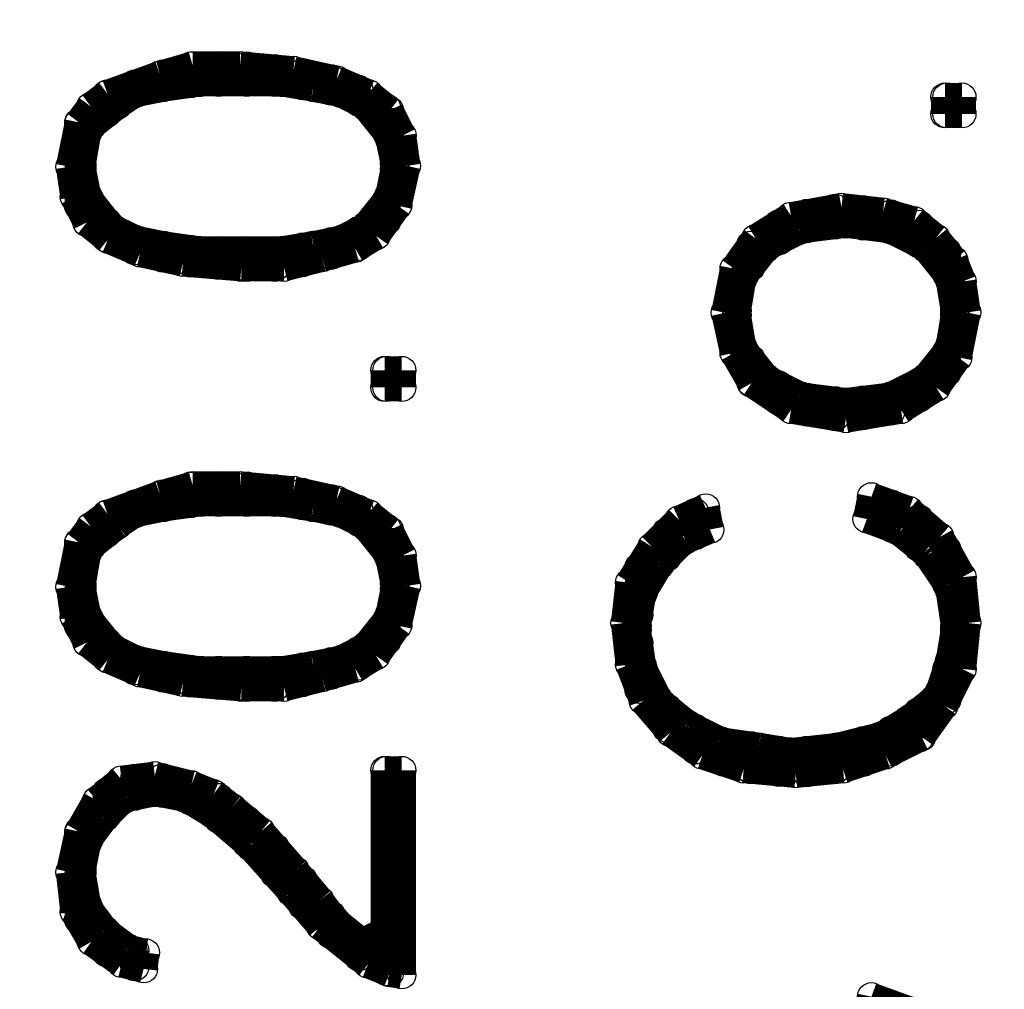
# Model space of a CAD drawing. Extents: x 97 to 162, y 100 to 201.
# Tile 13 of 47: x 102.84 to 104.6, y 144.63 to 146.36. Entities that reach past the tile are written whole.
import ezdxf

# ---------------------------------------------------------------- set-up
doc = ezdxf.new("R2010")
doc.units = 0
doc.layers.get('0').update_dxf_attribs({"linetype": 'CONTINUOUS'})
doc.layers.add('C-MASK_GBR', color=7, linetype='CONTINUOUS')
doc.layers.add('C-SILK_GBR', color=6, linetype='CONTINUOUS')

# ---------------------------------------------------------------- blocks, each defined once
blk = doc.blocks.new('ROUND_2')
blk.add_circle((0, 0), 0.025)

msp = doc.modelspace()

# ---------------------------------------------------------------- linework, layer by layer
at = {"layer": 'C-MASK_GBR', "const_width": 0.199898}
msp.add_lwpolyline([(112.951768, 154.795474, 0.8105042), (108.231686, 129.20345)], format="xyb", dxfattribs=at)
at = {"layer": 'C-SILK_GBR', "const_width": 0.199898}
msp.add_lwpolyline([(112.951768, 154.795474, 0.8105042), (108.231686, 129.20345)], format="xyb", dxfattribs=at)
at = {"layer": 'C-SILK_GBR', "const_width": 0.050038}
for points in [[(103.153464, 146.280378), (103.095298, 146.263614)], [(103.149908, 146.247612), (103.149908, 146.279362)], [(103.238046, 146.280378), (103.153464, 146.280378)], [(103.199946, 146.249898), (103.199946, 146.280378)], [(103.33355, 146.271742), (103.238046, 146.280378)], [(103.249984, 146.249898), (103.249984, 146.279362)], [(103.095298, 146.263614), (103.001318, 146.229578)], [(103.100124, 146.2405), (103.100124, 146.265138)], [(103.300022, 146.249898), (103.300022, 146.27479)], [(103.410258, 146.254724), (103.33355, 146.271742)], [(103.35006, 146.243802), (103.35006, 146.267932)], [(103.050086, 146.229832), (103.050086, 146.247358)], [(103.101902, 146.240754), (103.164386, 146.249644)], [(103.164386, 146.249644), (103.167942, 146.249898)], [(103.167942, 146.249898), (103.31069, 146.249898)], [(103.31069, 146.249898), (103.314754, 146.249644)], [(103.314754, 146.249644), (103.368348, 146.240754)], [(103.400098, 146.234404), (103.400098, 146.25701)], [(103.467408, 146.230086), (103.410258, 146.254724)], [(103.001318, 146.229578), (102.971346, 146.207226)], [(103.000048, 146.194272), (103.000048, 146.228562)], [(103.020114, 146.21002), (103.046784, 146.228054)], [(103.046784, 146.228054), (103.055928, 146.23161)], [(103.055928, 146.23161), (103.100378, 146.2405)], [(103.100378, 146.2405), (103.101902, 146.240754)], [(103.368348, 146.240754), (103.36911, 146.2405)], [(103.36911, 146.2405), (103.413814, 146.23161)], [(103.413814, 146.23161), (103.420164, 146.229578)], [(103.420164, 146.229578), (103.455724, 146.211544)], [(103.449882, 146.214592), (103.449882, 146.237706)], [(103.505, 146.19986), (103.467408, 146.230086)], [(102.973632, 146.17319), (103.018336, 146.20875)], [(103.018336, 146.20875), (103.020114, 146.21002)], [(103.455724, 146.211544), (103.464106, 146.20494)], [(104.526842, 146.22399), (104.496362, 146.22399)], [(104.496362, 146.22399), (104.496362, 146.193764)], [(104.499918, 146.193764), (104.499918, 146.22399)], [(104.526842, 146.193764), (104.526842, 146.22399)], [(102.971346, 146.207226), (102.950264, 146.178778)], [(103.464106, 146.20494), (103.49992, 146.160236)], [(103.49992, 146.159982), (103.49992, 146.204178)], [(103.527606, 146.154902), (103.505, 146.19986)], [(104.496362, 146.193764), (104.526842, 146.193764)], [(102.950264, 146.178778), (102.934262, 146.099276)], [(102.95001, 146.029172), (102.95001, 146.177762)], [(102.964742, 146.157696), (102.973632, 146.17319)], [(102.955598, 146.104102), (102.964742, 146.157696)], [(103.49992, 146.160236), (103.504746, 146.149568)], [(103.535226, 146.101054), (103.527606, 146.154902)], [(103.504746, 146.149568), (103.51389, 146.104864)], [(102.955344, 146.100038), (102.955598, 146.104102)], [(103.51389, 146.104864), (103.514398, 146.100038)], [(102.934262, 146.099276), (102.942136, 146.045174)], [(102.955852, 146.095212), (102.955344, 146.100038)], [(102.964742, 146.050508), (102.955852, 146.095212)], [(103.51389, 146.095212), (103.504746, 146.050508)], [(103.514398, 146.100038), (103.51389, 146.095212)], [(103.519478, 146.029934), (103.535226, 146.101054)], [(102.969822, 146.03984), (102.964742, 146.050508)], [(103.504746, 146.050508), (103.49992, 146.03984)], [(102.942136, 146.045174), (102.964488, 145.999962)], [(103.005382, 145.995136), (102.969822, 146.03984)], [(103.49992, 146.03984), (103.464106, 145.995136)], [(103.49992, 146.002756), (103.49992, 146.03984)], [(103.48087, 145.975832), (103.519478, 146.029934)], [(104.311704, 146.027394), (104.221788, 146.011138)], [(104.249982, 145.988786), (104.249982, 146.016218)], [(104.30002, 145.995136), (104.30002, 146.025362)], [(104.386126, 146.019012), (104.311704, 146.027394)], [(104.350058, 145.993612), (104.350058, 146.023076)], [(104.441752, 146.003264), (104.386126, 146.019012)], [(104.400096, 145.986754), (104.400096, 146.015202)], [(102.964488, 145.999962), (103.002334, 145.969736)], [(103.000048, 145.971768), (103.000048, 146.001994)], [(104.221788, 146.011138), (104.158542, 145.971514)], [(104.199944, 145.967196), (104.199944, 145.997422)], [(104.245156, 145.988278), (104.31653, 145.997168)], [(104.31653, 145.997168), (104.322626, 145.997168)], [(104.322626, 145.997168), (104.394254, 145.988278)], [(104.48036, 145.972276), (104.441752, 146.003264)], [(104.44988, 145.961862), (104.44988, 145.99666)], [(103.013764, 145.988278), (103.005382, 145.995136)], [(103.049578, 145.970498), (103.013764, 145.988278)], [(103.455724, 145.988278), (103.420164, 145.970498)], [(103.449882, 145.95729), (103.449882, 145.985484)], [(103.464106, 145.995136), (103.455724, 145.988278)], [(104.183434, 145.959068), (104.237028, 145.985738)], [(104.237028, 145.985738), (104.245156, 145.988278)], [(104.394254, 145.988278), (104.402128, 145.985738)], [(104.402128, 145.985738), (104.455722, 145.959068)], [(103.002334, 145.969736), (103.059484, 145.945352)], [(103.055928, 145.968466), (103.049578, 145.970498)], [(103.050086, 145.949416), (103.050086, 145.970244)], [(103.100378, 145.959322), (103.055928, 145.968466)], [(103.413814, 145.968466), (103.36911, 145.959322)], [(103.400098, 145.941034), (103.400098, 145.965672)], [(103.420164, 145.970498), (103.413814, 145.968466)], [(103.443532, 145.95348), (103.48087, 145.975832)], [(104.158542, 145.971514), (104.119934, 145.917412)], [(104.51211, 145.932906), (104.48036, 145.972276)], [(103.059484, 145.945352), (103.135938, 145.928334)], [(103.100124, 145.936208), (103.100124, 145.959576)], [(103.101902, 145.959068), (103.100378, 145.959322)], [(103.164386, 145.950178), (103.101902, 145.959068)], [(103.149908, 145.927064), (103.149908, 145.95221)], [(103.167942, 145.949924), (103.164386, 145.950178)], [(103.31069, 145.949924), (103.167942, 145.949924)], [(103.199946, 145.923), (103.199946, 145.949924)], [(103.249984, 145.919698), (103.249984, 145.949924)], [(103.300022, 145.919698), (103.300022, 145.949924)], [(103.314754, 145.950432), (103.31069, 145.949924)], [(103.368348, 145.959322), (103.314754, 145.950432)], [(103.35006, 145.92808), (103.35006, 145.956274)], [(103.36911, 145.959322), (103.368348, 145.959322)], [(103.384604, 145.936716), (103.443532, 145.95348)], [(104.139492, 145.907506), (104.175052, 145.95221)], [(104.149906, 145.920714), (104.149906, 145.959576)], [(104.175052, 145.95221), (104.183434, 145.959068)], [(104.455722, 145.959068), (104.464104, 145.95221)], [(104.464104, 145.95221), (104.499918, 145.907506)], [(104.499918, 145.907506), (104.499918, 145.947892)], [(103.135938, 145.928334), (103.240332, 145.919698)], [(103.316532, 145.919698), (103.384604, 145.936716)], [(104.52735, 145.894298), (104.51211, 145.932906)], [(103.240332, 145.919698), (103.316532, 145.919698)], [(104.119934, 145.917412), (104.104186, 145.838672)], [(104.125268, 145.842482), (104.134158, 145.896076)], [(104.134158, 145.896076), (104.139492, 145.907506)], [(104.499918, 145.907506), (104.504998, 145.896076)], [(104.504998, 145.896076), (104.513888, 145.842482)], [(104.535478, 145.83918), (104.52735, 145.894298)], [(104.104186, 145.838672), (104.119934, 145.767044)], [(104.125014, 145.838418), (104.125268, 145.842482)], [(104.125268, 145.834354), (104.125014, 145.838418)], [(104.513888, 145.842482), (104.514396, 145.838418)], [(104.514396, 145.838418), (104.513888, 145.834354)], [(104.519476, 145.75917), (104.535478, 145.83918)], [(104.134158, 145.78076), (104.125268, 145.834354)], [(104.513888, 145.834354), (104.504998, 145.78076)], [(104.139492, 145.76933), (104.134158, 145.78076)], [(104.175052, 145.724626), (104.139492, 145.76933)], [(104.499918, 145.76933), (104.464104, 145.724626)], [(104.504998, 145.78076), (104.499918, 145.76933)], [(104.499918, 145.732246), (104.499918, 145.76933)], [(104.119934, 145.767044), (104.150922, 145.712942)], [(104.149906, 145.71472), (104.149906, 145.755868)], [(104.480868, 145.705068), (104.519476, 145.75917)], [(103.526844, 145.735802), (103.496364, 145.735802)], [(103.496364, 145.735802), (103.496364, 145.705322)], [(103.49992, 145.705322), (103.49992, 145.735802)], [(103.526844, 145.705322), (103.526844, 145.735802)], [(104.183434, 145.717768), (104.175052, 145.724626)], [(104.237028, 145.691098), (104.183434, 145.717768)], [(104.455722, 145.717768), (104.402128, 145.691098)], [(104.464104, 145.724626), (104.455722, 145.717768)], [(103.496364, 145.705322), (103.526844, 145.705322)], [(104.150922, 145.712942), (104.221788, 145.665698)], [(104.199944, 145.68043), (104.199944, 145.70964)], [(104.417876, 145.665698), (104.480868, 145.705068)], [(104.44988, 145.686018), (104.44988, 145.714974)], [(104.245156, 145.688558), (104.237028, 145.691098)], [(104.31653, 145.679668), (104.245156, 145.688558)], [(104.249982, 145.661126), (104.249982, 145.68805)], [(104.30002, 145.652744), (104.30002, 145.6817)], [(104.394254, 145.688558), (104.322626, 145.679668)], [(104.350058, 145.654522), (104.350058, 145.68297)], [(104.402128, 145.691098), (104.394254, 145.688558)], [(104.400096, 145.662904), (104.400096, 145.690082)], [(104.221788, 145.665698), (104.319578, 145.649442)], [(104.322626, 145.679668), (104.31653, 145.679668)], [(104.319578, 145.649442), (104.417876, 145.665698)], [(103.153464, 145.530316), (103.095298, 145.513806)], [(103.149908, 145.497804), (103.149908, 145.5293)], [(103.238046, 145.530316), (103.153464, 145.530316)], [(103.199946, 145.50009), (103.199946, 145.530316)], [(103.33355, 145.52168), (103.238046, 145.530316)], [(103.249984, 145.50009), (103.249984, 145.5293)], [(103.300022, 145.50009), (103.300022, 145.524728)], [(103.095298, 145.513806), (103.001318, 145.479516)], [(103.100124, 145.490438), (103.100124, 145.515076)], [(103.410258, 145.504662), (103.33355, 145.52168)], [(103.35006, 145.49374), (103.35006, 145.518124)], [(103.400098, 145.484342), (103.400098, 145.506948)], [(103.467408, 145.480024), (103.410258, 145.504662)], [(104.365298, 145.51025), (104.35717, 145.470372)], [(104.431846, 145.48612), (104.365298, 145.51025)], [(103.050086, 145.47977), (103.050086, 145.497296)], [(103.055928, 145.481548), (103.100378, 145.490692)], [(103.100378, 145.490692), (103.101902, 145.490946)], [(103.101902, 145.490946), (103.164386, 145.499836)], [(103.164386, 145.499836), (103.167942, 145.50009)], [(103.167942, 145.50009), (103.31069, 145.50009)], [(103.31069, 145.50009), (103.314754, 145.499582)], [(103.314754, 145.499582), (103.368348, 145.490692)], [(103.368348, 145.490692), (103.36911, 145.490692)], [(103.36911, 145.490692), (103.413814, 145.481548)], [(103.449882, 145.46453), (103.449882, 145.487644)], [(104.069134, 145.490438), (104.021636, 145.469102)], [(104.076754, 145.451576), (104.069134, 145.490438)], [(104.400096, 145.45437), (104.400096, 145.49755)], [(103.001318, 145.479516), (102.971346, 145.457164)], [(103.000048, 145.44421), (103.000048, 145.4785)], [(103.020114, 145.460212), (103.046784, 145.477992)], [(103.046784, 145.477992), (103.055928, 145.481548)], [(103.413814, 145.481548), (103.420164, 145.479516)], [(103.420164, 145.479516), (103.455724, 145.461736)], [(103.505, 145.450052), (103.467408, 145.480024)], [(104.050084, 145.440146), (104.050084, 145.481802)], [(104.35717, 145.470372), (104.408732, 145.451068)], [(104.487472, 145.438368), (104.431846, 145.48612)], [(104.44988, 145.419572), (104.44988, 145.470626)], [(102.971346, 145.457164), (102.950264, 145.428716)], [(102.973632, 145.423128), (103.018336, 145.458688)], [(103.018336, 145.458688), (103.020114, 145.460212)], [(103.455724, 145.461736), (103.464106, 145.454878)], [(103.464106, 145.454878), (103.49992, 145.410174)], [(103.49992, 145.410174), (103.49992, 145.454116)], [(104.021636, 145.469102), (103.973376, 145.420842)], [(103.527606, 145.40484), (103.505, 145.450052)], [(104.000046, 145.4023), (104.000046, 145.447766)], [(104.033066, 145.43278), (104.076754, 145.451576)], [(104.408732, 145.451068), (104.41559, 145.447258)], [(104.41559, 145.447258), (104.460294, 145.411444)], [(104.52735, 145.366486), (104.487472, 145.438368)], [(102.950264, 145.428716), (102.934262, 145.349214)], [(102.95001, 145.27911), (102.95001, 145.427954)], [(102.964742, 145.407634), (102.973632, 145.423128)], [(103.973376, 145.420842), (103.933244, 145.356834)], [(103.989378, 145.391886), (104.025192, 145.427446)], [(104.025192, 145.427446), (104.033066, 145.43278)], [(102.955598, 145.35404), (102.964742, 145.407634)], [(103.49992, 145.410174), (103.504746, 145.399506)], [(103.504746, 145.399506), (103.51389, 145.354802)], [(103.535226, 145.350992), (103.527606, 145.40484)], [(104.460294, 145.411444), (104.465374, 145.405856)], [(104.465374, 145.405856), (104.501188, 145.352262)], [(104.499918, 145.35404), (104.499918, 145.415762)], [(103.950008, 145.29943), (103.950008, 145.383758)], [(103.958898, 145.342356), (103.985822, 145.38706)], [(103.985822, 145.38706), (103.989378, 145.391886)], [(104.535478, 145.284698), (104.52735, 145.366486)], [(102.934262, 145.349214), (102.942136, 145.295112)], [(102.955344, 145.349976), (102.955598, 145.35404)], [(102.955852, 145.34515), (102.955344, 145.349976)], [(103.51389, 145.354802), (103.514398, 145.349976)], [(103.514398, 145.349976), (103.51389, 145.34515)], [(103.519478, 145.280126), (103.535226, 145.350992)], [(103.933244, 145.356834), (103.925116, 145.284698)], [(104.501188, 145.352262), (104.504998, 145.341848)], [(102.964742, 145.300446), (102.955852, 145.34515)], [(103.51389, 145.34515), (103.504746, 145.300446)], [(103.946706, 145.280126), (103.955596, 145.333466)], [(103.955596, 145.333466), (103.958898, 145.342356)], [(104.504998, 145.341848), (104.514142, 145.279364)], [(102.942136, 145.295112), (102.964488, 145.2499)], [(102.969822, 145.289778), (102.964742, 145.300446)], [(103.504746, 145.300446), (103.49992, 145.289778)], [(103.005382, 145.245074), (102.969822, 145.289778)], [(103.49992, 145.289778), (103.464106, 145.245074)], [(103.48087, 145.226024), (103.519478, 145.280126)], [(103.49992, 145.252694), (103.49992, 145.289778)], [(103.925116, 145.284698), (103.933498, 145.210276)], [(103.946452, 145.275808), (103.946706, 145.280126)], [(104.514142, 145.279364), (104.514396, 145.275808)], [(104.52735, 145.202656), (104.535478, 145.284698)], [(103.946706, 145.272252), (103.946452, 145.275808)], [(103.955596, 145.209768), (103.946706, 145.272252)], [(104.513888, 145.271744), (104.504998, 145.21815)], [(104.514396, 145.275808), (104.513888, 145.271744)], [(102.964488, 145.2499), (103.002334, 145.219928)], [(103.000048, 145.221706), (103.000048, 145.251932)], [(103.013764, 145.23847), (103.005382, 145.245074)], [(103.464106, 145.245074), (103.455724, 145.23847)], [(103.950008, 145.16608), (103.950008, 145.249138)], [(103.049578, 145.220436), (103.013764, 145.23847)], [(103.455724, 145.23847), (103.420164, 145.220436)], [(103.443532, 145.203418), (103.48087, 145.226024)], [(103.449882, 145.207482), (103.449882, 145.235422)], [(103.002334, 145.219928), (103.059484, 145.19529)], [(103.055928, 145.218404), (103.049578, 145.220436)], [(103.050086, 145.199354), (103.050086, 145.220182)], [(103.100378, 145.209514), (103.055928, 145.218404)], [(103.100124, 145.1864), (103.100124, 145.209514)], [(103.101902, 145.20926), (103.100378, 145.209514)], [(103.164386, 145.20037), (103.101902, 145.20926)], [(103.368348, 145.20926), (103.314754, 145.20037)], [(103.35006, 145.178018), (103.35006, 145.206212)], [(103.36911, 145.209514), (103.368348, 145.20926)], [(103.413814, 145.218404), (103.36911, 145.209514)], [(103.400098, 145.190972), (103.400098, 145.21561)], [(103.420164, 145.220436), (103.413814, 145.218404)], [(103.933498, 145.210276), (103.957628, 145.146014)], [(103.957882, 145.202148), (103.955596, 145.209768)], [(104.503982, 145.21434), (104.486202, 145.160746)], [(104.504998, 145.21815), (104.503982, 145.21434)], [(103.059484, 145.19529), (103.135938, 145.178272)], [(103.149908, 145.177256), (103.149908, 145.202402)], [(103.167942, 145.200116), (103.164386, 145.20037)], [(103.31069, 145.200116), (103.167942, 145.200116)], [(103.199946, 145.172938), (103.199946, 145.200116)], [(103.249984, 145.169636), (103.249984, 145.200116)], [(103.300022, 145.169636), (103.300022, 145.200116)], [(103.314754, 145.20037), (103.31069, 145.200116)], [(103.384604, 145.186654), (103.443532, 145.203418)], [(103.984806, 145.148554), (103.957882, 145.202148)], [(104.494584, 145.137124), (104.52735, 145.202656)], [(104.499918, 145.147792), (104.499918, 145.202148)], [(103.135938, 145.178272), (103.240332, 145.169636)], [(103.316532, 145.169636), (103.384604, 145.186654)], [(103.240332, 145.169636), (103.316532, 145.169636)], [(104.486202, 145.160746), (104.478074, 145.149316)], [(103.957628, 145.146014), (104.006396, 145.089118)], [(103.99141, 145.140426), (103.984806, 145.148554)], [(104.036114, 145.104612), (103.99141, 145.140426)], [(104.478074, 145.149316), (104.43337, 145.113502)], [(104.454706, 145.081244), (104.494584, 145.137124)], [(104.000046, 145.096484), (104.000046, 145.133568)], [(104.44988, 145.078958), (104.44988, 145.12671)], [(104.040686, 145.101818), (104.036114, 145.104612)], [(104.09428, 145.074894), (104.040686, 145.101818)], [(104.43083, 145.111724), (104.386126, 145.0848)], [(104.43337, 145.113502), (104.43083, 145.111724)], [(104.006396, 145.089118), (104.063292, 145.048478)], [(104.050084, 145.057876), (104.050084, 145.096992)], [(104.386126, 145.0848), (104.379268, 145.082006)], [(104.400096, 145.053812), (104.400096, 145.093182)], [(104.1019, 145.072608), (104.09428, 145.074894)], [(104.100122, 145.036286), (104.100122, 145.072862)], [(104.16413, 145.063718), (104.1019, 145.072608)], [(104.149906, 145.02257), (104.149906, 145.06575)], [(104.379268, 145.082006), (104.307894, 145.064226)], [(104.350058, 145.035524), (104.350058, 145.07464)], [(104.390444, 145.048986), (104.454706, 145.081244)], [(104.063292, 145.048478), (104.137206, 145.02384)], [(104.217216, 145.054828), (104.16413, 145.063718)], [(104.199944, 145.017998), (104.199944, 145.057622)], [(104.224074, 145.054574), (104.217216, 145.054828)], [(104.304592, 145.063464), (104.224074, 145.054574)], [(104.249982, 145.017236), (104.249982, 145.057368)], [(104.30002, 145.022316), (104.30002, 145.062956)], [(104.307894, 145.064226), (104.304592, 145.063464)], [(104.314498, 145.023586), (104.390444, 145.048986)], [(103.526844, 145.021554), (103.496364, 145.021554)], [(103.496364, 145.021554), (103.496364, 144.734026)], [(103.49992, 144.66189), (103.49992, 145.021554)], [(103.526844, 144.656302), (103.526844, 145.021554)], [(104.137206, 145.02384), (104.23017, 145.015204)], [(104.23017, 145.015204), (104.314498, 145.023586)], [(103.026464, 145.00479), (102.982014, 144.967706)], [(103.0859, 145.012156), (103.026464, 145.00479)], [(103.050086, 144.975072), (103.050086, 145.007584)], [(103.151178, 144.9959), (103.0859, 145.012156)], [(103.100124, 144.980152), (103.100124, 145.0086)], [(103.149908, 144.96669), (103.149908, 144.996154)], [(103.19131, 144.979898), (103.151178, 144.9959)], [(103.000048, 144.940782), (103.000048, 144.982692)], [(103.037894, 144.972786), (103.082598, 144.981676)], [(103.082598, 144.981676), (103.092504, 144.981676)], [(103.092504, 144.981676), (103.136954, 144.972786)], [(103.223822, 144.95526), (103.19131, 144.979898)], [(102.982014, 144.967706), (102.950264, 144.912334)], [(102.99827, 144.939004), (103.025194, 144.965928)], [(103.025194, 144.965928), (103.037894, 144.972786)], [(103.136954, 144.972786), (103.145082, 144.969738)], [(103.145082, 144.969738), (103.189532, 144.942814)], [(103.199946, 144.934432), (103.199946, 144.973294)], [(103.189532, 144.942814), (103.193088, 144.940528)], [(103.275384, 144.912334), (103.223822, 144.95526)], [(102.969314, 144.90065), (102.995984, 144.936464)], [(102.995984, 144.936464), (102.99827, 144.939004)], [(103.193088, 144.940528), (103.255572, 144.886934)], [(103.249984, 144.891506), (103.249984, 144.933416)], [(102.950264, 144.912334), (102.934262, 144.83969)], [(102.95001, 144.754854), (102.95001, 144.910556)], [(103.336344, 144.842738), (103.275384, 144.912334)], [(102.955852, 144.84604), (102.964742, 144.89049)], [(102.964742, 144.89049), (102.969314, 144.90065)], [(103.255572, 144.886934), (103.257858, 144.884394)], [(103.257858, 144.884394), (103.329486, 144.80413)], [(103.300022, 144.83715), (103.300022, 144.88414)], [(102.934262, 144.83969), (102.942136, 144.76857)], [(102.955344, 144.84096), (102.955852, 144.84604)], [(102.955598, 144.836896), (102.955344, 144.84096)], [(102.964742, 144.783302), (102.955598, 144.836896)], [(103.380286, 144.789906), (103.336344, 144.842738)], [(103.35006, 144.78), (103.35006, 144.826228)], [(103.329486, 144.80413), (103.32974, 144.803876)], [(103.32974, 144.803876), (103.38181, 144.74317)], [(103.406702, 144.7546), (103.380286, 144.789906)], [(102.942136, 144.76857), (102.972616, 144.715484)], [(102.969314, 144.77238), (102.964742, 144.783302)], [(102.995984, 144.73682), (102.969314, 144.77238)], [(103.400098, 144.728438), (103.400098, 144.763744)], [(103.411274, 144.750028), (103.406702, 144.7546)], [(103.455724, 144.714468), (103.411274, 144.750028)], [(103.001064, 144.73174), (102.995984, 144.73682)], [(103.000048, 144.695672), (103.000048, 144.732756)], [(103.036878, 144.70507), (103.001064, 144.73174)], [(103.38181, 144.74317), (103.466392, 144.675352)], [(103.496364, 144.734026), (103.455724, 144.714468)], [(102.972616, 144.715484), (103.026718, 144.676622)], [(103.449882, 144.68856), (103.449882, 144.71904)], [(103.046784, 144.700498), (103.036878, 144.70507)], [(103.069136, 144.695926), (103.046784, 144.700498)], [(103.050086, 144.67078), (103.050086, 144.699736)], [(103.065834, 144.66697), (103.069136, 144.695926)], [(103.026718, 144.676622), (103.065834, 144.66697)], [(103.466392, 144.675352), (103.505, 144.659858)], [(103.505, 144.659858), (103.526844, 144.656302)], [(104.365298, 144.61744), (104.35717, 144.577562)], [(104.431846, 144.59331), (104.365298, 144.61744)]]:
    msp.add_lwpolyline(points, dxfattribs=at)

# ---------------------------------------------------------------- block references
at = {"layer": 'C-SILK_GBR'}
for p in [(103.149908, 146.279362), (103.153464, 146.280378), (103.199946, 146.280378), (103.238046, 146.280378), (103.249984, 146.279362), (103.095298, 146.263614), (103.100124, 146.265138), (103.300022, 146.27479), (103.33355, 146.271742), (103.35006, 146.267932), (103.050086, 146.247358), (103.149908, 146.247612), (103.164386, 146.249644), (103.167942, 146.249898), (103.199946, 146.249898), (103.249984, 146.249898), (103.300022, 146.249898), (103.31069, 146.249898), (103.314754, 146.249644), (103.35006, 146.243802), (103.400098, 146.25701), (103.410258, 146.254724), (103.000048, 146.228562), (103.001318, 146.229578), (103.046784, 146.228054), (103.050086, 146.229832), (103.055928, 146.23161), (103.100124, 146.2405), (103.100378, 146.2405), (103.101902, 146.240754), (103.368348, 146.240754), (103.36911, 146.2405), (103.400098, 146.234404), (103.413814, 146.23161), (103.420164, 146.229578), (103.449882, 146.237706), (103.467408, 146.230086), (103.018336, 146.20875), (103.020114, 146.21002), (103.449882, 146.214592), (103.455724, 146.211544), (104.496362, 146.22399), (104.499918, 146.22399), (104.526842, 146.22399), (104.526842, 146.22399), (102.971346, 146.207226), (103.000048, 146.194272), (103.464106, 146.20494), (103.49992, 146.204178), (103.505, 146.19986), (104.496362, 146.193764), (104.499918, 146.193764), (104.526842, 146.193764), (102.95001, 146.177762), (102.950264, 146.178778), (102.973632, 146.17319), (102.964742, 146.157696), (103.49992, 146.160236), (103.49992, 146.159982), (103.527606, 146.154902), (103.504746, 146.149568), (102.955598, 146.104102), (103.51389, 146.104864), (102.934262, 146.099276), (102.955344, 146.100038), (102.955852, 146.095212), (103.51389, 146.095212), (103.514398, 146.100038), (103.514398, 146.100038), (103.535226, 146.101054), (103.535226, 146.101054), (102.964742, 146.050508), (103.504746, 146.050508), (102.942136, 146.045174), (102.969822, 146.03984), (103.49992, 146.03984), (103.49992, 146.03984), (102.95001, 146.029172), (103.519478, 146.029934), (104.249982, 146.016218), (104.30002, 146.025362), (104.311704, 146.027394), (104.350058, 146.023076), (104.386126, 146.019012), (104.400096, 146.015202), (102.964488, 145.999962), (103.000048, 146.001994), (103.49992, 146.002756), (104.199944, 145.997422), (104.221788, 146.011138), (104.31653, 145.997168), (104.322626, 145.997168), (104.441752, 146.003264), (104.44988, 145.99666), (103.005382, 145.995136), (103.013764, 145.988278), (103.449882, 145.985484), (103.455724, 145.988278), (103.464106, 145.995136), (104.237028, 145.985738), (104.245156, 145.988278), (104.249982, 145.988786), (104.30002, 145.995136), (104.350058, 145.993612), (104.394254, 145.988278), (104.400096, 145.986754), (104.402128, 145.985738), (103.000048, 145.971768), (103.002334, 145.969736), (103.049578, 145.970498), (103.050086, 145.970244), (103.055928, 145.968466), (103.400098, 145.965672), (103.413814, 145.968466), (103.420164, 145.970498), (103.48087, 145.975832), (104.158542, 145.971514), (104.199944, 145.967196), (104.44988, 145.961862), (104.48036, 145.972276), (103.050086, 145.949416), (103.059484, 145.945352), (103.100124, 145.959576), (103.100378, 145.959322), (103.101902, 145.959068), (103.149908, 145.95221), (103.164386, 145.950178), (103.167942, 145.949924), (103.199946, 145.949924), (103.249984, 145.949924), (103.300022, 145.949924), (103.31069, 145.949924), (103.314754, 145.950432), (103.35006, 145.956274), (103.368348, 145.959322), (103.36911, 145.959322), (103.443532, 145.95348), (103.449882, 145.95729), (104.149906, 145.959576), (104.175052, 145.95221), (104.183434, 145.959068), (104.455722, 145.959068), (104.464104, 145.95221), (104.499918, 145.947892), (103.100124, 145.936208), (103.135938, 145.928334), (103.149908, 145.927064), (103.35006, 145.92808), (103.384604, 145.936716), (103.400098, 145.941034), (104.51211, 145.932906), (103.199946, 145.923), (103.240332, 145.919698), (103.249984, 145.919698), (103.300022, 145.919698), (103.316532, 145.919698), (104.119934, 145.917412), (104.149906, 145.920714), (104.134158, 145.896076), (104.139492, 145.907506), (104.499918, 145.907506), (104.499918, 145.907506), (104.504998, 145.896076), (104.52735, 145.894298), (104.104186, 145.838672), (104.125014, 145.838418), (104.125268, 145.842482), (104.513888, 145.842482), (104.514396, 145.838418), (104.514396, 145.838418), (104.535478, 145.83918), (104.535478, 145.83918), (104.125268, 145.834354), (104.513888, 145.834354), (104.134158, 145.78076), (104.139492, 145.76933), (104.499918, 145.76933), (104.499918, 145.76933), (104.504998, 145.78076), (104.119934, 145.767044), (104.149906, 145.755868), (104.519476, 145.75917), (103.496364, 145.735802), (103.49992, 145.735802), (103.526844, 145.735802), (103.526844, 145.735802), (104.175052, 145.724626), (104.183434, 145.717768), (104.455722, 145.717768), (104.464104, 145.724626), (104.499918, 145.732246), (103.496364, 145.705322), (103.49992, 145.705322), (103.526844, 145.705322), (104.149906, 145.71472), (104.150922, 145.712942), (104.199944, 145.70964), (104.44988, 145.714974), (104.480868, 145.705068), (104.199944, 145.68043), (104.237028, 145.691098), (104.245156, 145.688558), (104.249982, 145.68805), (104.30002, 145.6817), (104.350058, 145.68297), (104.394254, 145.688558), (104.400096, 145.690082), (104.402128, 145.691098), (104.44988, 145.686018), (104.221788, 145.665698), (104.31653, 145.679668), (104.322626, 145.679668), (104.400096, 145.662904), (104.417876, 145.665698), (104.249982, 145.661126), (104.30002, 145.652744), (104.319578, 145.649442), (104.350058, 145.654522), (103.149908, 145.5293), (103.153464, 145.530316), (103.199946, 145.530316), (103.238046, 145.530316), (103.249984, 145.5293), (103.300022, 145.524728), (103.095298, 145.513806), (103.100124, 145.515076), (103.33355, 145.52168), (103.35006, 145.518124), (103.400098, 145.506948), (103.410258, 145.504662), (104.365298, 145.51025), (103.050086, 145.497296), (103.100124, 145.490438), (103.100378, 145.490692), (103.101902, 145.490946), (103.149908, 145.497804), (103.164386, 145.499836), (103.167942, 145.50009), (103.199946, 145.50009), (103.249984, 145.50009), (103.300022, 145.50009), (103.31069, 145.50009), (103.314754, 145.499582), (103.35006, 145.49374), (103.368348, 145.490692), (103.36911, 145.490692), (103.449882, 145.487644), (104.069134, 145.490438), (104.400096, 145.49755), (103.000048, 145.4785), (103.001318, 145.479516), (103.046784, 145.477992), (103.050086, 145.47977), (103.055928, 145.481548), (103.400098, 145.484342), (103.413814, 145.481548), (103.420164, 145.479516), (103.467408, 145.480024), (104.050084, 145.481802), (104.35717, 145.470372), (104.431846, 145.48612), (104.44988, 145.470626), (102.971346, 145.457164), (103.018336, 145.458688), (103.020114, 145.460212), (103.449882, 145.46453), (103.455724, 145.461736), (103.464106, 145.454878), (103.49992, 145.454116), (104.021636, 145.469102), (104.400096, 145.45437), (103.000048, 145.44421), (103.505, 145.450052), (104.000046, 145.447766), (104.050084, 145.440146), (104.076754, 145.451576), (104.408732, 145.451068), (104.41559, 145.447258), (104.487472, 145.438368), (102.95001, 145.427954), (102.950264, 145.428716), (102.973632, 145.423128), (103.973376, 145.420842), (104.025192, 145.427446), (104.033066, 145.43278), (104.44988, 145.419572), (102.964742, 145.407634), (103.49992, 145.410174), (103.49992, 145.410174), (103.504746, 145.399506), (103.527606, 145.40484), (104.000046, 145.4023), (104.460294, 145.411444), (104.465374, 145.405856), (104.499918, 145.415762), (103.950008, 145.383758), (103.985822, 145.38706), (103.989378, 145.391886), (104.52735, 145.366486), (102.934262, 145.349214), (102.955344, 145.349976), (102.955598, 145.35404), (103.51389, 145.354802), (103.514398, 145.349976), (103.514398, 145.349976), (103.535226, 145.350992), (103.535226, 145.350992), (103.933244, 145.356834), (104.499918, 145.35404), (104.501188, 145.352262), (102.955852, 145.34515), (103.51389, 145.34515), (103.955596, 145.333466), (103.958898, 145.342356), (104.504998, 145.341848), (102.942136, 145.295112), (102.964742, 145.300446), (103.504746, 145.300446), (103.950008, 145.29943), (102.95001, 145.27911), (102.969822, 145.289778), (103.49992, 145.289778), (103.49992, 145.289778), (103.519478, 145.280126), (103.925116, 145.284698), (103.946706, 145.280126), (104.514142, 145.279364), (104.535478, 145.284698), (104.535478, 145.284698), (103.946452, 145.275808), (103.946706, 145.272252), (104.513888, 145.271744), (104.514396, 145.275808), (102.964488, 145.2499), (103.000048, 145.251932), (103.005382, 145.245074), (103.464106, 145.245074), (103.49992, 145.252694), (103.950008, 145.249138), (103.013764, 145.23847), (103.449882, 145.235422), (103.455724, 145.23847), (103.48087, 145.226024), (103.000048, 145.221706), (103.002334, 145.219928), (103.049578, 145.220436), (103.050086, 145.220182), (103.055928, 145.218404), (103.100124, 145.209514), (103.100378, 145.209514), (103.101902, 145.20926), (103.35006, 145.206212), (103.368348, 145.20926), (103.36911, 145.209514), (103.400098, 145.21561), (103.413814, 145.218404), (103.420164, 145.220436), (103.449882, 145.207482), (103.933498, 145.210276), (103.955596, 145.209768), (104.503982, 145.21434), (104.504998, 145.21815), (103.050086, 145.199354), (103.059484, 145.19529), (103.149908, 145.202402), (103.164386, 145.20037), (103.167942, 145.200116), (103.199946, 145.200116), (103.249984, 145.200116), (103.300022, 145.200116), (103.31069, 145.200116), (103.314754, 145.20037), (103.400098, 145.190972), (103.443532, 145.203418), (103.957882, 145.202148), (104.499918, 145.202148), (104.52735, 145.202656), (103.100124, 145.1864), (103.135938, 145.178272), (103.149908, 145.177256), (103.199946, 145.172938), (103.35006, 145.178018), (103.384604, 145.186654), (103.240332, 145.169636), (103.249984, 145.169636), (103.300022, 145.169636), (103.316532, 145.169636), (103.950008, 145.16608), (104.486202, 145.160746), (103.957628, 145.146014), (103.984806, 145.148554), (103.99141, 145.140426), (103.99141, 145.140426), (104.478074, 145.149316), (104.494584, 145.137124), (104.499918, 145.147792), (104.000046, 145.133568), (104.44988, 145.12671), (104.036114, 145.104612), (104.040686, 145.101818), (104.43083, 145.111724), (104.43337, 145.113502), (104.000046, 145.096484), (104.006396, 145.089118), (104.050084, 145.096992), (104.386126, 145.0848), (104.400096, 145.093182), (104.09428, 145.074894), (104.100122, 145.072862), (104.1019, 145.072608), (104.149906, 145.06575), (104.350058, 145.07464), (104.379268, 145.082006), (104.44988, 145.078958), (104.454706, 145.081244), (104.050084, 145.057876), (104.063292, 145.048478), (104.16413, 145.063718), (104.199944, 145.057622), (104.217216, 145.054828), (104.224074, 145.054574), (104.249982, 145.057368), (104.30002, 145.062956), (104.304592, 145.063464), (104.307894, 145.064226), (104.390444, 145.048986), (104.400096, 145.053812), (104.100122, 145.036286), (104.350058, 145.035524), (103.496364, 145.021554), (103.49992, 145.021554), (103.526844, 145.021554), (103.526844, 145.021554), (104.137206, 145.02384), (104.149906, 145.02257), (104.199944, 145.017998), (104.23017, 145.015204), (104.249982, 145.017236), (104.30002, 145.022316), (104.314498, 145.023586), (103.026464, 145.00479), (103.050086, 145.007584), (103.0859, 145.012156), (103.100124, 145.0086), (103.149908, 144.996154), (103.151178, 144.9959), (103.000048, 144.982692), (103.082598, 144.981676), (103.092504, 144.981676), (103.100124, 144.980152), (103.19131, 144.979898), (102.982014, 144.967706), (103.025194, 144.965928), (103.037894, 144.972786), (103.050086, 144.975072), (103.136954, 144.972786), (103.145082, 144.969738), (103.149908, 144.96669), (103.199946, 144.973294), (103.189532, 144.942814), (103.223822, 144.95526), (102.995984, 144.936464), (102.99827, 144.939004), (103.000048, 144.940782), (103.193088, 144.940528), (103.199946, 144.934432), (103.249984, 144.933416), (102.95001, 144.910556), (102.950264, 144.912334), (103.275384, 144.912334), (102.964742, 144.89049), (102.964742, 144.89049), (102.969314, 144.90065), (103.249984, 144.891506), (103.255572, 144.886934), (103.257858, 144.884394), (103.300022, 144.88414), (102.934262, 144.83969), (102.955344, 144.84096), (102.955598, 144.836896), (102.955852, 144.84604), (103.300022, 144.83715), (103.336344, 144.842738), (103.35006, 144.826228), (103.329486, 144.80413), (103.32974, 144.803876), (103.380286, 144.789906), (102.942136, 144.76857), (102.964742, 144.783302), (102.969314, 144.77238), (103.35006, 144.78), (102.95001, 144.754854), (103.400098, 144.763744), (103.406702, 144.7546), (103.411274, 144.750028), (102.995984, 144.73682), (103.000048, 144.732756), (103.001064, 144.73174), (103.38181, 144.74317), (103.496364, 144.734026), (102.972616, 144.715484), (103.400098, 144.728438), (103.449882, 144.71904), (103.455724, 144.714468), (103.036878, 144.70507), (103.046784, 144.700498), (103.050086, 144.699736), (103.069136, 144.695926), (103.000048, 144.695672), (103.449882, 144.68856), (103.026718, 144.676622), (103.050086, 144.67078), (103.065834, 144.66697), (103.466392, 144.675352), (103.49992, 144.66189), (103.505, 144.659858), (103.526844, 144.656302), (104.365298, 144.61744)]:
    msp.add_blockref('ROUND_2', p, dxfattribs=at)

doc.saveas('drawing.dxf')
